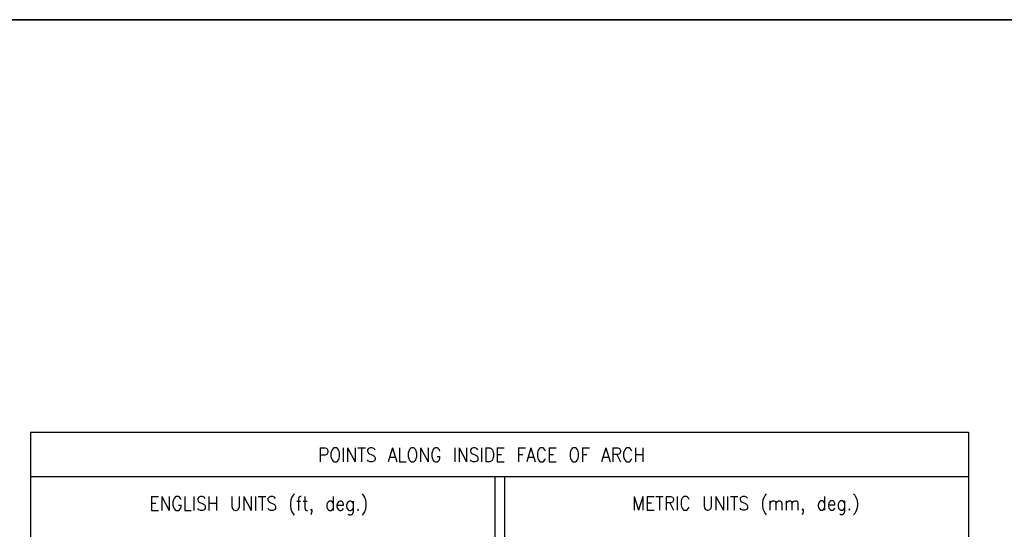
# Model space of a CAD drawing. Extents: x 0 to 1164, y 0 to 483.
# Tile 11 of 17: x 155 to 243, y 204 to 250. Entities that reach past the tile are written whole.
import ezdxf

# ---------------------------------------------------------------- set-up
doc = ezdxf.new("R2010")
doc.units = 0
doc.header["$MEASUREMENT"] = 0
for name, color, linetype in [('DWG-LINES', 7, 'CONTINUOUS'), ('PAN_BLK', 7, 'CONTINUOUS'), ('RS_LABELS', 7, 'CONTINUOUS')]:
    doc.layers.add(name, color=color, linetype=linetype)
doc.styles.add('TXT_SHX', font='txt.shx')

msp = doc.modelspace()

# ---------------------------------------------------------------- linework, layer by layer
at = {"layer": 'DWG-LINES', "color": 7, "linetype": 'CONTINUOUS'}
for p, q in [((155.492, 213.047), (239.692, 213.047)), ((155.492, 213.047), (155.492, 114.233)), ((239.692, 213.047), (239.692, 114.233)), ((155.492, 209.045), (239.692, 209.045)), ((197.17, 209.045), (197.17, 114.233)), ((198.029, 209.045), (198.029, 114.233))]:
    msp.add_line(p, q, dxfattribs=at)
at = {"layer": 'PAN_BLK', "color": 3, "linetype": 'CONTINUOUS'}
for p, q in [((0, 250.041), (354.015, 250.041)), ((354.014, 250.041), (0, 250.041))]:
    msp.add_line(p, q, dxfattribs=at)

# ---------------------------------------------------------------- texts
at = {"layer": 'RS_LABELS', "color": 7, "linetype": 'CONTINUOUS', "style": 'TXT_SHX', "width": 0.9}
for s, p in [('POINTS ALONG INSIDE FACE OF ARCH', (181.295, 210.39)), (' ENGLISH UNITS (ft, deg.)', (165.146, 206.002)), ('METRIC UNITS (mm, deg.)', (209.49, 206.03))]:
    msp.add_text(s, height=1.24988, dxfattribs=at).set_placement(p)

doc.saveas('drawing.dxf')
